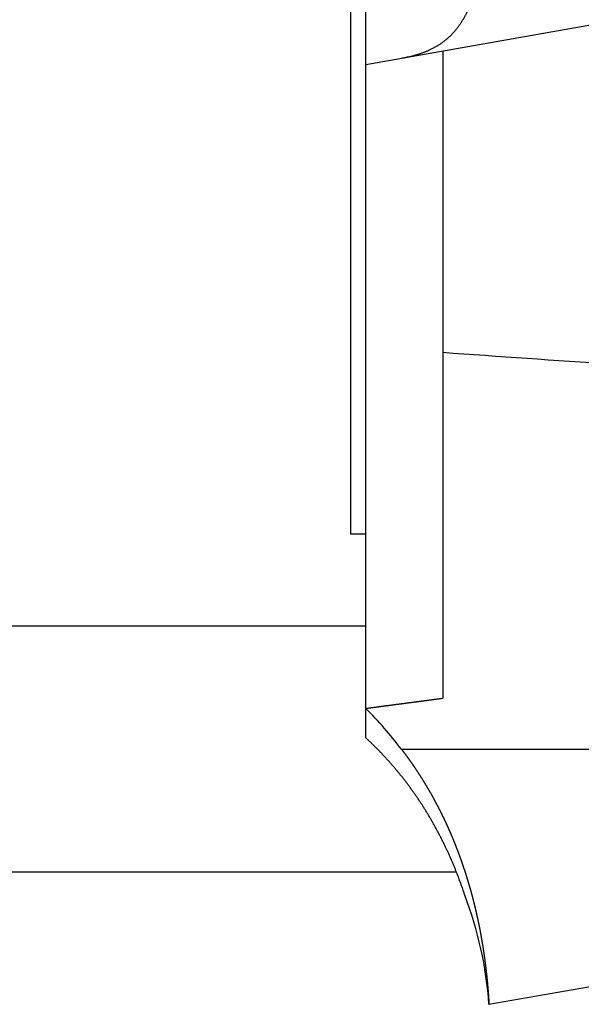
# Model space of a CAD drawing. Header units: millimetres. Extents: x 33 to 558, y 116 to 290.
# Tile 3 of 17: x 276 to 312, y 124 to 188. Entities that reach past the tile are written whole.
import ezdxf

# ---------------------------------------------------------------- set-up
doc = ezdxf.new("R2010")
doc.units = ezdxf.units.MM
doc.header["$MEASUREMENT"] = 0
doc.layers.add('4', color=7, linetype='Continuous')

msp = doc.modelspace()

# ---------------------------------------------------------------- linework, layer by layer
at = {"color": 7, "linetype": 'Continuous', "lineweight": 30}
for p, q in [((297.13, 195.327), (297.13, 154.827)), ((298.13, 141.549), (298.13, 195.327)), ((298.13, 185.327), (314.13, 188.148)), ((303.13, 186.209), (303.13, 144.134)), ((298.13, 148.827), (270.13, 148.827)), ((300.436, 140.827), (314.13, 140.827)), ((304.017, 132.827), (270.13, 132.827)), ((306.13, 124.238), (314.13, 125.648))]:
    msp.add_line(p, q, dxfattribs=at)
for centre, radius, start, end in [((277.81, 123.449), 28.53, 37.52703, 44.58401), ((281.195, 122.437), 25, 4.13104, 20.83103)]:
    msp.add_arc(centre, radius, start, end, dxfattribs=at)
msp.add_ellipse((390.922, 203.327), major_axis=(226.079, 0), ratio=0.176178, start_param=4.313576, end_param=4.365824, dxfattribs=at)
for points, knots in [([(300.436, 185.734), (300.447, 185.736), (300.535, 185.751), (300.614, 185.767), (300.706, 185.785), (300.795, 185.804), (300.884, 185.823), (300.974, 185.844), (301.062, 185.865), (301.151, 185.887), (301.24, 185.911), (301.328, 185.935), (301.416, 185.96), (301.503, 185.987), (301.59, 186.015), (301.677, 186.043), (301.764, 186.073), (301.85, 186.104), (301.935, 186.137), (302.02, 186.17), (302.105, 186.205), (302.189, 186.241), (302.272, 186.279), (302.355, 186.318), (302.437, 186.358), (302.519, 186.4), (302.599, 186.443), (302.679, 186.488), (302.758, 186.534), (302.837, 186.581), (302.914, 186.63), (302.99, 186.681), (303.066, 186.733), (303.14, 186.786), (303.213, 186.841), (303.285, 186.897), (303.357, 186.955), (303.426, 187.014), (303.495, 187.074), (303.563, 187.136), (303.629, 187.199), (303.694, 187.264), (303.757, 187.33), (303.82, 187.397), (303.881, 187.465), (303.941, 187.534), (303.999, 187.604), (304.056, 187.676), (304.112, 187.749), (304.166, 187.822), (304.219, 187.897), (304.271, 187.972), (304.322, 188.048), (304.371, 188.125), (304.419, 188.203), (304.466, 188.282), (304.511, 188.361), (304.556, 188.441), (304.599, 188.522), (304.641, 188.603), (304.682, 188.685), (304.722, 188.767), (304.76, 188.85), (304.798, 188.934), (304.835, 189.017), (304.87, 189.102), (304.905, 189.186), (304.939, 189.271), (304.971, 189.357), (305.003, 189.442), (305.034, 189.528), (305.064, 189.615), (305.094, 189.701), (305.122, 189.788), (305.15, 189.875), (305.177, 189.963), (305.203, 190.05), (305.228, 190.138), (305.253, 190.226), (305.277, 190.314), (305.301, 190.403), (305.324, 190.491), (305.346, 190.58), (305.367, 190.669), (305.388, 190.758), (305.409, 190.847), (305.429, 190.936), (305.448, 191.026), (305.467, 191.115), (305.485, 191.205), (305.503, 191.294), (305.52, 191.384), (305.537, 191.474), (305.554, 191.564), (305.57, 191.654), (305.585, 191.744), (305.6, 191.834), (305.615, 191.924), (305.63, 192.015), (305.644, 192.105), (305.657, 192.195), (305.671, 192.286), (305.684, 192.376), (305.696, 192.467), (305.709, 192.557), (305.721, 192.648), (305.732, 192.739), (305.744, 192.83), (305.755, 192.92), (305.765, 193.011), (305.776, 193.102), (305.786, 193.193), (305.796, 193.284), (305.805, 193.375), (305.815, 193.466), (305.824, 193.557), (305.833, 193.648), (305.841, 193.739), (305.85, 193.83), (305.858, 193.921), (305.866, 194.012), (305.874, 194.103), (305.881, 194.194), (305.889, 194.285), (305.896, 194.376), (305.903, 194.468), (305.91, 194.559), (305.917, 194.65), (305.923, 194.741), (305.929, 194.832), (305.936, 194.924), (305.942, 195.015), (305.948, 195.106), (305.953, 195.197), (305.959, 195.289), (305.964, 195.38), (305.969, 195.471), (305.975, 195.562), (305.98, 195.654), (305.984, 195.745), (305.989, 195.836), (305.994, 195.928), (305.998, 196.019), (306.003, 196.11), (306.007, 196.201), (306.011, 196.293), (306.015, 196.384), (306.019, 196.475), (306.023, 196.567), (306.026, 196.658), (306.03, 196.749), (306.034, 196.841), (306.037, 196.932), (306.04, 197.023), (306.043, 197.115), (306.047, 197.206), (306.05, 197.298), (306.053, 197.389), (306.056, 197.48), (306.058, 197.572), (306.061, 197.663), (306.064, 197.754), (306.066, 197.846), (306.069, 197.937), (306.071, 198.029), (306.074, 198.12), (306.076, 198.211), (306.078, 198.303), (306.08, 198.394), (306.083, 198.485), (306.085, 198.577), (306.087, 198.668), (306.088, 198.76), (306.09, 198.851), (306.092, 198.942), (306.094, 199.034), (306.096, 199.125), (306.097, 199.217), (306.099, 199.308), (306.1, 199.399), (306.102, 199.491), (306.103, 199.582), (306.105, 199.674), (306.106, 199.765), (306.107, 199.856), (306.109, 199.948), (306.11, 200.039), (306.111, 200.131), (306.112, 200.222), (306.113, 200.313), (306.114, 200.405), (306.115, 200.496), (306.116, 200.588), (306.117, 200.679), (306.118, 200.771), (306.119, 200.862), (306.12, 200.953), (306.12, 201.045), (306.121, 201.136), (306.122, 201.228), (306.123, 201.319), (306.123, 201.41), (306.124, 201.502), (306.124, 201.593), (306.125, 201.685), (306.126, 201.776), (306.126, 201.867), (306.126, 201.959), (306.127, 202.05), (306.127, 202.142), (306.128, 202.233), (306.128, 202.324), (306.128, 202.416), (306.128, 202.507), (306.129, 202.599), (306.129, 202.69), (306.129, 202.782), (306.129, 202.873), (306.129, 202.964), (306.13, 203.056), (306.13, 203.147), (306.13, 203.239), (306.13, 203.33), (306.13, 203.421), (306.13, 203.513), (306.13, 203.604), (306.129, 203.696), (306.129, 203.787), (306.129, 203.878), (306.129, 203.97), (306.129, 204.061), (306.129, 204.153), (306.128, 204.244), (306.128, 204.336), (306.128, 204.427), (306.127, 204.518), (306.127, 204.61), (306.126, 204.701), (306.126, 204.793), (306.125, 204.884), (306.125, 204.975), (306.124, 205.067), (306.124, 205.158), (306.123, 205.25), (306.123, 205.341), (306.122, 205.432), (306.121, 205.524), (306.12, 205.615), (306.12, 205.707), (306.119, 205.798), (306.118, 205.889), (306.117, 205.981), (306.116, 206.072), (306.115, 206.164), (306.114, 206.255), (306.113, 206.347), (306.112, 206.438), (306.111, 206.529), (306.11, 206.621), (306.109, 206.712), (306.107, 206.804), (306.106, 206.895), (306.105, 206.986), (306.103, 207.078), (306.102, 207.169), (306.1, 207.261), (306.099, 207.352), (306.097, 207.443), (306.095, 207.535), (306.094, 207.626), (306.092, 207.718), (306.09, 207.809), (306.088, 207.9), (306.086, 207.992), (306.084, 208.083), (306.082, 208.175), (306.08, 208.266), (306.078, 208.357), (306.076, 208.449), (306.073, 208.54), (306.071, 208.631), (306.069, 208.723), (306.066, 208.814), (306.064, 208.906), (306.061, 208.997), (306.058, 209.088), (306.055, 209.18), (306.053, 209.271), (306.05, 209.362), (306.046, 209.454), (306.043, 209.545), (306.04, 209.636), (306.037, 209.728), (306.033, 209.819), (306.03, 209.911), (306.026, 210.002), (306.023, 210.093), (306.019, 210.185), (306.015, 210.276), (306.011, 210.367), (306.007, 210.459), (306.002, 210.55), (305.998, 210.641), (305.993, 210.732), (305.989, 210.824), (305.984, 210.915), (305.979, 211.006), (305.974, 211.098), (305.969, 211.189), (305.964, 211.28), (305.958, 211.371), (305.953, 211.463), (305.947, 211.554), (305.941, 211.645), (305.935, 211.736), (305.929, 211.828), (305.923, 211.919), (305.916, 212.01), (305.91, 212.101), (305.903, 212.193), (305.896, 212.284), (305.889, 212.375), (305.881, 212.466), (305.874, 212.557), (305.866, 212.648), (305.858, 212.739), (305.85, 212.83), (305.841, 212.921), (305.832, 213.012), (305.823, 213.103), (305.814, 213.194), (305.805, 213.285), (305.795, 213.376), (305.785, 213.467), (305.775, 213.558), (305.764, 213.649), (305.754, 213.739), (305.742, 213.83), (305.731, 213.921), (305.719, 214.012), (305.708, 214.102), (305.695, 214.193), (305.683, 214.283), (305.67, 214.374), (305.656, 214.464), (305.643, 214.555), (305.629, 214.645), (305.614, 214.735), (305.6, 214.826), (305.584, 214.916), (305.569, 215.006), (305.553, 215.096), (305.536, 215.186), (305.519, 215.276), (305.502, 215.365), (305.484, 215.455), (305.466, 215.545), (305.447, 215.634), (305.428, 215.723), (305.408, 215.813), (305.387, 215.902), (305.366, 215.991), (305.345, 216.08), (305.322, 216.168), (305.3, 216.257), (305.276, 216.345), (305.252, 216.433), (305.227, 216.521), (305.202, 216.609), (305.175, 216.697), (305.148, 216.784), (305.121, 216.871), (305.092, 216.958), (305.063, 217.045), (305.032, 217.131), (305.001, 217.217), (304.97, 217.303), (304.937, 217.388), (304.903, 217.473), (304.868, 217.558), (304.833, 217.642), (304.796, 217.726), (304.758, 217.809), (304.719, 217.892), (304.679, 217.974), (304.638, 218.056), (304.596, 218.137), (304.553, 218.218), (304.509, 218.298), (304.463, 218.377), (304.416, 218.456), (304.368, 218.534), (304.319, 218.611), (304.268, 218.687), (304.216, 218.762), (304.163, 218.837), (304.108, 218.91), (304.052, 218.983), (303.996, 219.054), (303.935, 219.126), (303.883, 219.187), (303.824, 219.253), (303.816, 219.262)], [0, 0, 0, 0, 0.091445, 0.182885, 0.274319, 0.365744, 0.457183, 0.548647, 0.640112, 0.73156, 0.823014, 0.914499, 1.005985, 1.097442, 1.188895, 1.280382, 1.371868, 1.463323, 1.55477, 1.646262, 1.73776, 1.829224, 1.920681, 2.012204, 2.103736, 2.195222, 2.286675, 2.378194, 2.469725, 2.561211, 2.652667, 2.744208, 2.835769, 2.927279, 3.018734, 3.110268, 3.201823, 3.29333, 3.384779, 3.476308, 3.567868, 3.659386, 3.75084, 3.842372, 3.933934, 4.025456, 4.116904, 4.208406, 4.299937, 4.391443, 4.482893, 4.5744, 4.665939, 4.757453, 4.848903, 4.940384, 5.031888, 5.123376, 5.21482, 5.306293, 5.39779, 5.489276, 5.580722, 5.672188, 5.763671, 5.855145, 5.946585, 6.038032, 6.129493, 6.22095, 6.312386, 6.403837, 6.495302, 6.586763, 6.6782, 6.769638, 6.861083, 6.952525, 7.043954, 7.135386, 7.226827, 7.318267, 7.409696, 7.501129, 7.592568, 7.684006, 7.775433, 7.866858, 7.958285, 8.049712, 8.141134, 8.232557, 8.323986, 8.415414, 8.506837, 8.59826, 8.689686, 8.781112, 8.872533, 8.963951, 9.05537, 9.14679, 9.238209, 9.329629, 9.421052, 9.512477, 9.603903, 9.695332, 9.786765, 9.878201, 9.969638, 10.061078, 10.152523, 10.24397, 10.335417, 10.426866, 10.518318, 10.609772, 10.701224, 10.792675, 10.884127, 10.975579, 11.067026, 11.158469, 11.24991, 11.341349, 11.432783, 11.524214, 11.615643, 11.707069, 11.798493, 11.889915, 11.981335, 12.072754, 12.164172, 12.255588, 12.347004, 12.438419, 12.529833, 12.621247, 12.71266, 12.804074, 12.895486, 12.986899, 13.078312, 13.169724, 13.261137, 13.352549, 13.443962, 13.535374, 13.626787, 13.718199, 13.809611, 13.901023, 13.992435, 14.083847, 14.175259, 14.266671, 14.358083, 14.449495, 14.540907, 14.632319, 14.723731, 14.815144, 14.906557, 14.997969, 15.089383, 15.180796, 15.272209, 15.363623, 15.455037, 15.54645, 15.637864, 15.729279, 15.820693, 15.912107, 16.003522, 16.094937, 16.186351, 16.277766, 16.36918, 16.460594, 16.552009, 16.643423, 16.734837, 16.82625, 16.917664, 17.009077, 17.10049, 17.191903, 17.283315, 17.374728, 17.46614, 17.557552, 17.648965, 17.740377, 17.831789, 17.9232, 18.014612, 18.106024, 18.197436, 18.288847, 18.380259, 18.47167, 18.563082, 18.654493, 18.745905, 18.837316, 18.928727, 19.020139, 19.11155, 19.202962, 19.294373, 19.385784, 19.477196, 19.568607, 19.660019, 19.75143, 19.842841, 19.934253, 20.025664, 20.117075, 20.208487, 20.299898, 20.39131, 20.482721, 20.574133, 20.665544, 20.756955, 20.848367, 20.939779, 21.03119, 21.122602, 21.214013, 21.305425, 21.396837, 21.488248, 21.57966, 21.671072, 21.762484, 21.853896, 21.945308, 22.03672, 22.128133, 22.219545, 22.310957, 22.40237, 22.493783, 22.585196, 22.676609, 22.768022, 22.859435, 22.950848, 23.042262, 23.133675, 23.225088, 23.316502, 23.407915, 23.499329, 23.590742, 23.682155, 23.773568, 23.864982, 23.956395, 24.047807, 24.13922, 24.230633, 24.322045, 24.413458, 24.50487, 24.596282, 24.687694, 24.779106, 24.870518, 24.96193, 25.053342, 25.144753, 25.236165, 25.327577, 25.418988, 25.5104, 25.601812, 25.693223, 25.784635, 25.876047, 25.967459, 26.058871, 26.150283, 26.241694, 26.333106, 26.424518, 26.51593, 26.607342, 26.698754, 26.790167, 26.881579, 26.972992, 27.064405, 27.155819, 27.247233, 27.338648, 27.430063, 27.52148, 27.612897, 27.704316, 27.795735, 27.887156, 27.978579, 28.070003, 28.16143, 28.252859, 28.344289, 28.435721, 28.527156, 28.618593, 28.710032, 28.801469, 28.892907, 28.984346, 29.075785, 29.167222, 29.258657, 29.350093, 29.441527, 29.532959, 29.624388, 29.715817, 29.807244, 29.898669, 29.990091, 30.081513, 30.172933, 30.264351, 30.355768, 30.447185, 30.538602, 30.630018, 30.721434, 30.812853, 30.904273, 30.995692, 31.08711, 31.178532, 31.269955, 31.361376, 31.452794, 31.544215, 31.635637, 31.727057, 31.818476, 31.909901, 32.001329, 32.092754, 32.184177, 32.275607, 32.36704, 32.458469, 32.549892, 32.64132, 32.732751, 32.824179, 32.915603, 33.007038, 33.09848, 33.189918, 33.281347, 33.372788, 33.464235, 33.555678, 33.647107, 33.738546, 33.829994, 33.921439, 34.012873, 34.104332, 34.195807, 34.287276, 34.378718, 34.470175, 34.561647, 34.65311, 34.744546, 34.836005, 34.927486, 35.01896, 35.110401, 35.201868, 35.293368, 35.384861, 35.476314, 35.567794, 35.659317, 35.750837, 35.842314, 35.933834, 36.025419, 36.11699, 36.208472, 36.299906, 36.391363, 36.482841, 36.574339, 36.574339, 36.574339, 36.574339]), ([(298.13, 143.475), (298.138, 143.476), (298.216, 143.487), (298.284, 143.496), (298.365, 143.506), (298.442, 143.516), (298.52, 143.527), (298.598, 143.537), (298.677, 143.547), (298.755, 143.557), (298.833, 143.568), (298.911, 143.578), (298.989, 143.588), (299.067, 143.598), (299.145, 143.609), (299.223, 143.619), (299.302, 143.629), (299.38, 143.639), (299.458, 143.65), (299.536, 143.66), (299.614, 143.67), (299.692, 143.681), (299.77, 143.691), (299.848, 143.701), (299.927, 143.711), (300.005, 143.722), (300.083, 143.732), (300.161, 143.742), (300.239, 143.752), (300.317, 143.763), (300.395, 143.773), (300.473, 143.783), (300.552, 143.794), (300.63, 143.804), (300.708, 143.814), (300.786, 143.825), (300.864, 143.835), (300.942, 143.845), (301.02, 143.855), (301.098, 143.866), (301.177, 143.876), (301.255, 143.886), (301.333, 143.897), (301.411, 143.907), (301.489, 143.917), (301.567, 143.928), (301.645, 143.938), (301.723, 143.948), (301.802, 143.959), (301.88, 143.969), (301.958, 143.979), (302.036, 143.99), (302.114, 144), (302.192, 144.01), (302.27, 144.021), (302.348, 144.031), (302.427, 144.041), (302.505, 144.052), (302.583, 144.062), (302.661, 144.072), (302.739, 144.083), (302.817, 144.093), (302.895, 144.103), (302.976, 144.114), (303.043, 144.123), (303.121, 144.133), (303.13, 144.134)], [0, 0, 0, 0, 0.078801, 0.157602, 0.236403, 0.315204, 0.394005, 0.472805, 0.551606, 0.630407, 0.709208, 0.788009, 0.86681, 0.945611, 1.024412, 1.103213, 1.182014, 1.260814, 1.339615, 1.418416, 1.497217, 1.576018, 1.654819, 1.73362, 1.812421, 1.891222, 1.970023, 2.048824, 2.127624, 2.206425, 2.285226, 2.364027, 2.442828, 2.521629, 2.60043, 2.679231, 2.758032, 2.836833, 2.915634, 2.994435, 3.073235, 3.152036, 3.230837, 3.309638, 3.388439, 3.46724, 3.546041, 3.624842, 3.703643, 3.782444, 3.861245, 3.940045, 4.018846, 4.097647, 4.176448, 4.255249, 4.33405, 4.412851, 4.491652, 4.570453, 4.649254, 4.728054, 4.806855, 4.885656, 4.964457, 5.043258, 5.043258, 5.043258, 5.043258]), ([(304.56, 131.327), (304.555, 131.343), (304.523, 131.439), (304.492, 131.531), (304.456, 131.637), (304.421, 131.74), (304.385, 131.843), (304.348, 131.945), (304.312, 132.048), (304.275, 132.15), (304.237, 132.252), (304.199, 132.354), (304.161, 132.456), (304.122, 132.558), (304.083, 132.66), (304.043, 132.761), (304.003, 132.863), (303.963, 132.964), (303.922, 133.065), (303.881, 133.166), (303.839, 133.266), (303.797, 133.367), (303.755, 133.467), (303.712, 133.567), (303.668, 133.667), (303.625, 133.767), (303.581, 133.867), (303.536, 133.966), (303.491, 134.065), (303.446, 134.164), (303.4, 134.263), (303.354, 134.362), (303.307, 134.46), (303.26, 134.559), (303.213, 134.657), (303.165, 134.755), (303.116, 134.852), (303.068, 134.95), (303.018, 135.047), (302.969, 135.144), (302.919, 135.241), (302.868, 135.338), (302.817, 135.434), (302.766, 135.53), (302.714, 135.626), (302.662, 135.722), (302.61, 135.817), (302.557, 135.912), (302.503, 136.007), (302.449, 136.102), (302.395, 136.197), (302.34, 136.291), (302.285, 136.385), (302.23, 136.479), (302.173, 136.572), (302.117, 136.666), (302.06, 136.759), (302.003, 136.851), (301.945, 136.944), (301.887, 137.036), (301.828, 137.128), (301.769, 137.22), (301.71, 137.311), (301.65, 137.402), (301.59, 137.493), (301.529, 137.584), (301.468, 137.674), (301.407, 137.764), (301.345, 137.854), (301.282, 137.943), (301.219, 138.032), (301.156, 138.121), (301.092, 138.21), (301.028, 138.298), (300.964, 138.386), (300.899, 138.474), (300.833, 138.561), (300.767, 138.648), (300.701, 138.735), (300.634, 138.821), (300.567, 138.907), (300.5, 138.993), (300.432, 139.078), (300.363, 139.163), (300.295, 139.248), (300.226, 139.332), (300.156, 139.416), (300.086, 139.5), (300.016, 139.583), (299.945, 139.667), (299.874, 139.749), (299.802, 139.832), (299.73, 139.914), (299.658, 139.995), (299.585, 140.076), (299.512, 140.157), (299.438, 140.238), (299.364, 140.318), (299.29, 140.398), (299.215, 140.477), (299.14, 140.557), (299.065, 140.635), (298.989, 140.714), (298.912, 140.791), (298.836, 140.869), (298.759, 140.946), (298.682, 141.023), (298.604, 141.099), (298.526, 141.175), (298.447, 141.251), (298.369, 141.326), (298.287, 141.403), (298.216, 141.469), (298.142, 141.538), (298.13, 141.549)], [0, 0, 0, 0, 0.108888, 0.217774, 0.32666, 0.43555, 0.544448, 0.653355, 0.762267, 0.87118, 0.980093, 1.089015, 1.197941, 1.306868, 1.415794, 1.524726, 1.633663, 1.7426, 1.851534, 1.960474, 2.069418, 2.178363, 2.287304, 2.39625, 2.505201, 2.614152, 2.7231, 2.832051, 2.941008, 3.049965, 3.158921, 3.267879, 3.376842, 3.485809, 3.594774, 3.70374, 3.812714, 3.921692, 4.030669, 4.139647, 4.248632, 4.357622, 4.466612, 4.5756, 4.684594, 4.793593, 4.902593, 5.011589, 5.12059, 5.229597, 5.338604, 5.447608, 5.556616, 5.66563, 5.774645, 5.883657, 5.992672, 6.101693, 6.210716, 6.319738, 6.428761, 6.537792, 6.646827, 6.755861, 6.864895, 6.973939, 7.082988, 7.192038, 7.301089, 7.41015, 7.519218, 7.628289, 7.737362, 7.846447, 7.955541, 8.064639, 8.173736, 8.282844, 8.391961, 8.501081, 8.610196, 8.719317, 8.828446, 8.937576, 9.046699, 9.155824, 9.264954, 9.374084, 9.483205, 9.592323, 9.701444, 9.810564, 9.919674, 10.028775, 10.137878, 10.246978, 10.356067, 10.465143, 10.574218, 10.683289, 10.792348, 10.90139, 11.010429, 11.119462, 11.228482, 11.337484, 11.446478, 11.555465, 11.664439, 11.773392, 11.882324, 11.991245, 12.100163, 12.209086, 12.209086, 12.209086, 12.209086]), ([(300.436, 140.827), (300.438, 140.825), (300.467, 140.787), (300.489, 140.758), (300.517, 140.721), (300.544, 140.686), (300.571, 140.65), (300.598, 140.615), (300.624, 140.579), (300.651, 140.543), (300.677, 140.508), (300.704, 140.472), (300.73, 140.436), (300.757, 140.4), (300.783, 140.364), (300.809, 140.328), (300.835, 140.292), (300.862, 140.256), (300.888, 140.22), (300.914, 140.184), (300.939, 140.148), (300.965, 140.111), (300.991, 140.075), (301.017, 140.039), (301.042, 140.002), (301.068, 139.966), (301.094, 139.929), (301.119, 139.893), (301.144, 139.856), (301.17, 139.82), (301.195, 139.783), (301.22, 139.746), (301.245, 139.709), (301.27, 139.673), (301.295, 139.636), (301.32, 139.599), (301.345, 139.562), (301.37, 139.525), (301.395, 139.488), (301.419, 139.451), (301.444, 139.414), (301.468, 139.376), (301.493, 139.339), (301.517, 139.302), (301.542, 139.265), (301.566, 139.227), (301.59, 139.19), (301.614, 139.152), (301.638, 139.115), (301.662, 139.077), (301.686, 139.04), (301.71, 139.002), (301.734, 138.965), (301.758, 138.927), (301.781, 138.889), (301.805, 138.851), (301.828, 138.814), (301.852, 138.776), (301.875, 138.738), (301.899, 138.7), (301.922, 138.662), (301.945, 138.624), (301.968, 138.586), (301.991, 138.548), (302.014, 138.509), (302.037, 138.471), (302.06, 138.433), (302.083, 138.395), (302.106, 138.356), (302.128, 138.318), (302.151, 138.28), (302.173, 138.241), (302.196, 138.203), (302.218, 138.164), (302.24, 138.126), (302.263, 138.087), (302.285, 138.049), (302.307, 138.01), (302.329, 137.971), (302.351, 137.932), (302.373, 137.894), (302.395, 137.855), (302.417, 137.816), (302.438, 137.777), (302.46, 137.738), (302.482, 137.699), (302.503, 137.66), (302.524, 137.621), (302.546, 137.582), (302.567, 137.543), (302.588, 137.504), (302.61, 137.465), (302.631, 137.425), (302.652, 137.386), (302.673, 137.347), (302.694, 137.308), (302.714, 137.268), (302.735, 137.229), (302.756, 137.189), (302.776, 137.15), (302.797, 137.11), (302.818, 137.071), (302.838, 137.031), (302.858, 136.992), (302.879, 136.952), (302.899, 136.912), (302.919, 136.873), (302.939, 136.833), (302.959, 136.793), (302.979, 136.753), (302.999, 136.714), (303.019, 136.674), (303.039, 136.634), (303.058, 136.594), (303.078, 136.554), (303.097, 136.514), (303.117, 136.474), (303.136, 136.434), (303.156, 136.394), (303.175, 136.354), (303.194, 136.313), (303.213, 136.273), (303.232, 136.233), (303.251, 136.193), (303.27, 136.152), (303.289, 136.112), (303.308, 136.072), (303.327, 136.031), (303.346, 135.991), (303.364, 135.95), (303.383, 135.91), (303.401, 135.869), (303.42, 135.829), (303.438, 135.788), (303.456, 135.748), (303.474, 135.707), (303.493, 135.667), (303.511, 135.626), (303.529, 135.585), (303.547, 135.544), (303.565, 135.504), (303.582, 135.463), (303.6, 135.422), (303.618, 135.381), (303.635, 135.34), (303.653, 135.299), (303.671, 135.258), (303.688, 135.217), (303.705, 135.177), (303.723, 135.135), (303.74, 135.094), (303.757, 135.053), (303.774, 135.012), (303.791, 134.971), (303.808, 134.93), (303.825, 134.889), (303.842, 134.848), (303.859, 134.806), (303.875, 134.765), (303.892, 134.724), (303.908, 134.683), (303.925, 134.641), (303.941, 134.6), (303.958, 134.558), (303.974, 134.517), (303.99, 134.476), (304.007, 134.434), (304.023, 134.393), (304.039, 134.351), (304.055, 134.31), (304.071, 134.268), (304.086, 134.226), (304.102, 134.185), (304.118, 134.143), (304.134, 134.102), (304.149, 134.06), (304.165, 134.018), (304.18, 133.976), (304.196, 133.935), (304.211, 133.893), (304.226, 133.851), (304.241, 133.809), (304.256, 133.767), (304.272, 133.726), (304.287, 133.684), (304.301, 133.642), (304.316, 133.6), (304.331, 133.558), (304.346, 133.516), (304.361, 133.474), (304.375, 133.432), (304.39, 133.39), (304.404, 133.348), (304.419, 133.306), (304.433, 133.263), (304.447, 133.221), (304.462, 133.179), (304.476, 133.137), (304.49, 133.095), (304.504, 133.053), (304.518, 133.01), (304.532, 132.968), (304.546, 132.926), (304.56, 132.883), (304.573, 132.841), (304.587, 132.799), (304.601, 132.756), (304.614, 132.714), (304.628, 132.672), (304.641, 132.629), (304.654, 132.587), (304.668, 132.544), (304.681, 132.502), (304.694, 132.459), (304.707, 132.417), (304.72, 132.374), (304.733, 132.332), (304.746, 132.289), (304.759, 132.246), (304.772, 132.204), (304.785, 132.161), (304.797, 132.118), (304.81, 132.076), (304.822, 132.033), (304.835, 131.99), (304.847, 131.948), (304.86, 131.905), (304.872, 131.862), (304.884, 131.819), (304.896, 131.776), (304.908, 131.734), (304.92, 131.691), (304.932, 131.648), (304.944, 131.605), (304.956, 131.562), (304.968, 131.519), (304.98, 131.476), (304.991, 131.433), (305.003, 131.39), (305.015, 131.347), (305.026, 131.304), (305.038, 131.261), (305.049, 131.218), (305.06, 131.175), (305.072, 131.132), (305.083, 131.089), (305.094, 131.046), (305.105, 131.003), (305.116, 130.96), (305.127, 130.917), (305.138, 130.874), (305.149, 130.831), (305.159, 130.787), (305.17, 130.744), (305.181, 130.701), (305.191, 130.658), (305.202, 130.614), (305.212, 130.571), (305.223, 130.528), (305.233, 130.485), (305.243, 130.441), (305.254, 130.398), (305.264, 130.355), (305.274, 130.311), (305.284, 130.268), (305.294, 130.225), (305.304, 130.181), (305.314, 130.138), (305.324, 130.095), (305.333, 130.051), (305.343, 130.008), (305.353, 129.964), (305.362, 129.921), (305.372, 129.877), (305.381, 129.834), (305.391, 129.79), (305.4, 129.747), (305.409, 129.703), (305.419, 129.66), (305.428, 129.616), (305.437, 129.573), (305.446, 129.529), (305.455, 129.485), (305.464, 129.442), (305.473, 129.398), (305.482, 129.355), (305.49, 129.311), (305.499, 129.267), (305.508, 129.224), (305.516, 129.18), (305.525, 129.136), (305.533, 129.093), (305.542, 129.049), (305.55, 129.005), (305.558, 128.962), (305.567, 128.918), (305.575, 128.874), (305.583, 128.83), (305.591, 128.787), (305.599, 128.743), (305.607, 128.699), (305.615, 128.655), (305.623, 128.611), (305.631, 128.568), (305.638, 128.524), (305.646, 128.48), (305.654, 128.436), (305.661, 128.392), (305.669, 128.348), (305.676, 128.305), (305.683, 128.261), (305.691, 128.217), (305.698, 128.173), (305.705, 128.129), (305.712, 128.085), (305.72, 128.041), (305.727, 127.997), (305.734, 127.953), (305.741, 127.909), (305.747, 127.865), (305.754, 127.821), (305.761, 127.777), (305.768, 127.733), (305.775, 127.689), (305.781, 127.645), (305.788, 127.601), (305.794, 127.557), (305.801, 127.513), (305.807, 127.469), (305.813, 127.425), (305.82, 127.381), (305.826, 127.337), (305.832, 127.293), (305.838, 127.249), (305.844, 127.205), (305.85, 127.161), (305.856, 127.117), (305.862, 127.073), (305.868, 127.028), (305.874, 126.984), (305.879, 126.94), (305.885, 126.896), (305.891, 126.852), (305.896, 126.808), (305.902, 126.764), (305.907, 126.719), (305.913, 126.675), (305.918, 126.631), (305.923, 126.587), (305.929, 126.543), (305.934, 126.499), (305.939, 126.454), (305.944, 126.41), (305.949, 126.366), (305.954, 126.322), (305.959, 126.277), (305.964, 126.233), (305.969, 126.189), (305.974, 126.145), (305.978, 126.1), (305.983, 126.056), (305.988, 126.012), (305.992, 125.968), (305.997, 125.923), (306.001, 125.879), (306.006, 125.835), (306.01, 125.791), (306.014, 125.746), (306.018, 125.702), (306.023, 125.658), (306.027, 125.613), (306.031, 125.569), (306.035, 125.525), (306.039, 125.48), (306.043, 125.436), (306.047, 125.392), (306.051, 125.347), (306.054, 125.303), (306.058, 125.259), (306.062, 125.214), (306.065, 125.17), (306.069, 125.126), (306.072, 125.081), (306.076, 125.037), (306.079, 124.993), (306.083, 124.948), (306.086, 124.904), (306.089, 124.86), (306.092, 124.815), (306.096, 124.771), (306.099, 124.726), (306.102, 124.682), (306.105, 124.638), (306.108, 124.593), (306.111, 124.549), (306.114, 124.504), (306.116, 124.46), (306.119, 124.415), (306.122, 124.372), (306.125, 124.325), (306.127, 124.288), (306.129, 124.24), (306.13, 124.238)], [0, 0, 0, 0, 0.044502, 0.089003, 0.133505, 0.178009, 0.222514, 0.267021, 0.311529, 0.356039, 0.40055, 0.445062, 0.489576, 0.53409, 0.578606, 0.623124, 0.667642, 0.712162, 0.756682, 0.801204, 0.845727, 0.890251, 0.934776, 0.979303, 1.02383, 1.068359, 1.112888, 1.157418, 1.201949, 1.246482, 1.291014, 1.335548, 1.380083, 1.424619, 1.469155, 1.513692, 1.558231, 1.602769, 1.647308, 1.691849, 1.736389, 1.780931, 1.825472, 1.870015, 1.914558, 1.959102, 2.003645, 2.04819, 2.092735, 2.13728, 2.181826, 2.226372, 2.270918, 2.315465, 2.360011, 2.404558, 2.449106, 2.493653, 2.5382, 2.582748, 2.627296, 2.671843, 2.716391, 2.760938, 2.805486, 2.850033, 2.89458, 2.939127, 2.983674, 3.028221, 3.072767, 3.117312, 3.161858, 3.206403, 3.250948, 3.295492, 3.340036, 3.384579, 3.429122, 3.473664, 3.518205, 3.562746, 3.607287, 3.651826, 3.696366, 3.740905, 3.785443, 3.829981, 3.874518, 3.919056, 3.963592, 4.008128, 4.052664, 4.097199, 4.141734, 4.186269, 4.230803, 4.275337, 4.31987, 4.364403, 4.408936, 4.453468, 4.498, 4.542532, 4.587063, 4.631594, 4.676125, 4.720655, 4.765185, 4.809715, 4.854244, 4.898773, 4.943302, 4.98783, 5.032358, 5.076886, 5.121413, 5.16594, 5.210467, 5.254993, 5.299519, 5.344045, 5.388571, 5.433096, 5.47762, 5.522145, 5.566669, 5.611192, 5.655715, 5.700238, 5.744761, 5.789283, 5.833804, 5.878326, 5.922847, 5.967367, 6.011887, 6.056406, 6.100925, 6.145444, 6.189962, 6.234479, 6.278996, 6.323513, 6.368029, 6.412544, 6.457059, 6.501573, 6.546087, 6.5906, 6.635113, 6.679624, 6.724135, 6.768646, 6.813156, 6.857665, 6.902174, 6.946682, 6.99119, 7.035697, 7.080204, 7.12471, 7.169216, 7.213722, 7.258227, 7.302732, 7.347237, 7.391741, 7.436245, 7.480749, 7.525253, 7.569756, 7.614259, 7.658763, 7.703266, 7.747769, 7.792271, 7.836774, 7.881277, 7.92578, 7.970282, 8.014785, 8.059288, 8.10379, 8.148293, 8.192796, 8.237299, 8.281801, 8.326304, 8.370808, 8.415311, 8.459814, 8.504317, 8.548821, 8.593325, 8.637828, 8.682332, 8.726836, 8.77134, 8.815843, 8.860347, 8.904852, 8.949356, 8.99386, 9.038364, 9.082869, 9.127373, 9.171877, 9.216382, 9.260886, 9.305391, 9.349895, 9.394399, 9.438904, 9.483408, 9.527913, 9.572417, 9.616921, 9.661425, 9.705929, 9.750433, 9.794937, 9.839441, 9.883945, 9.928448, 9.972952, 10.017455, 10.061958, 10.106462, 10.150965, 10.195468, 10.239971, 10.284474, 10.328978, 10.373481, 10.417984, 10.462487, 10.50699, 10.551493, 10.595996, 10.640498, 10.685001, 10.729504, 10.774007, 10.81851, 10.863013, 10.907516, 10.952018, 10.996521, 11.041024, 11.085526, 11.130029, 11.174531, 11.219034, 11.263537, 11.308039, 11.352541, 11.397044, 11.441546, 11.486049, 11.530551, 11.575053, 11.619556, 11.664058, 11.70856, 11.753063, 11.797565, 11.842067, 11.886569, 11.931072, 11.975574, 12.020076, 12.064578, 12.109081, 12.153583, 12.198085, 12.242587, 12.287089, 12.331591, 12.376094, 12.420595, 12.465097, 12.509599, 12.554101, 12.598603, 12.643105, 12.687607, 12.732108, 12.77661, 12.821112, 12.865613, 12.910115, 12.954617, 12.999118, 13.04362, 13.088122, 13.132623, 13.177125, 13.221626, 13.266128, 13.310629, 13.35513, 13.399632, 13.444133, 13.488635, 13.533136, 13.577637, 13.622139, 13.66664, 13.711141, 13.755642, 13.800144, 13.844645, 13.889146, 13.933647, 13.978148, 14.022649, 14.06715, 14.111651, 14.156152, 14.200653, 14.245153, 14.289654, 14.334155, 14.378656, 14.423157, 14.467658, 14.512159, 14.55666, 14.601161, 14.645662, 14.690163, 14.734663, 14.779164, 14.823665, 14.868166, 14.912667, 14.957167, 15.001668, 15.046169, 15.09067, 15.13517, 15.179671, 15.224171, 15.268672, 15.313172, 15.357672, 15.402173, 15.446673, 15.491173, 15.535673, 15.580173, 15.624673, 15.669173, 15.713673, 15.758172, 15.802672, 15.847171, 15.891671, 15.93617, 15.98067, 16.025169, 16.069668, 16.114168, 16.158667, 16.203167, 16.247666, 16.292166, 16.336665, 16.381165, 16.425664, 16.470164, 16.514663, 16.559163, 16.603662, 16.648161, 16.692661, 16.73716, 16.78166, 16.826159, 16.870659, 16.915158, 16.959657, 17.004157, 17.048656, 17.093155, 17.137655, 17.182154, 17.226654, 17.271153, 17.315652, 17.360152, 17.404651, 17.44915, 17.493649, 17.538148, 17.582647, 17.627146, 17.671646, 17.716145, 17.760645, 17.805145, 17.805145, 17.805145, 17.805145])]:
    msp.add_open_spline(points, degree=3, knots=knots, dxfattribs=at)
at = {"layer": '4', "color": 7, "linetype": 'Continuous', "lineweight": 30}
msp.add_line((297.13, 154.827), (298.13, 154.827), dxfattribs=at)

doc.saveas('drawing.dxf')
